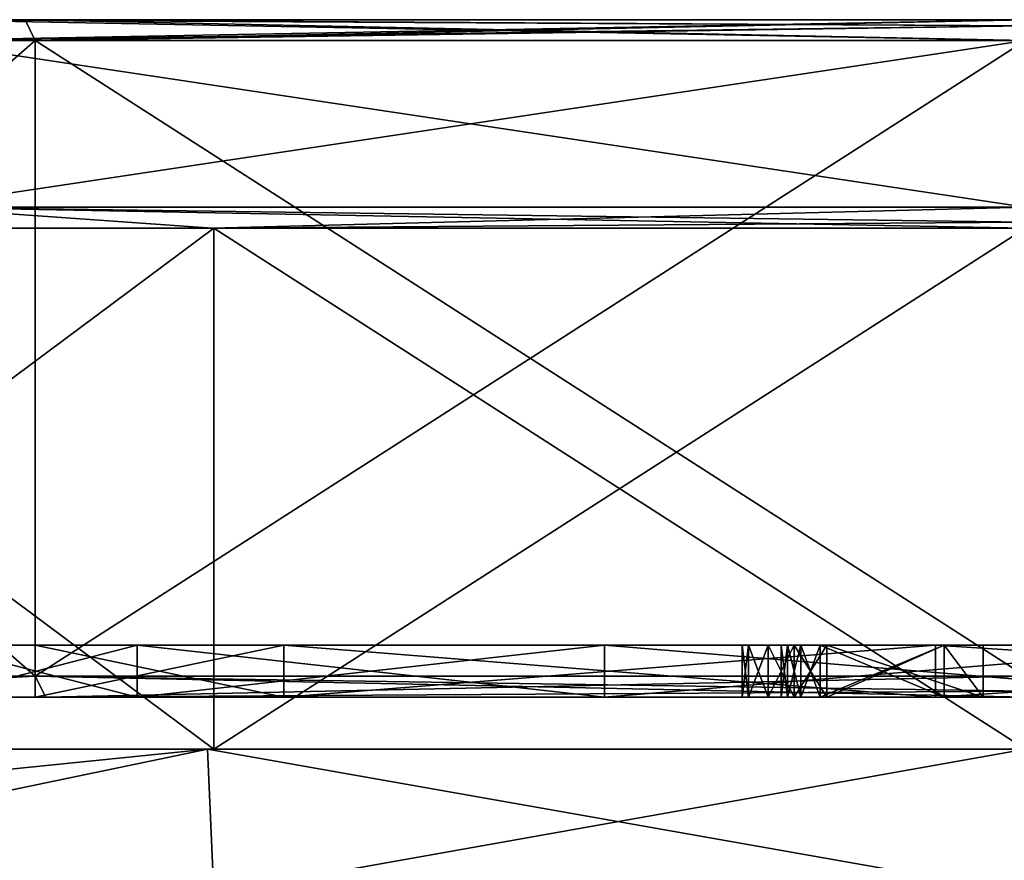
# Model space of a CAD drawing. Header units: millimetres. Extents: x -52 to 107, y -6 to 112.
# Tile 200 of 256: x -13 to -3, y 104 to 112. Entities that reach past the tile are written whole.
import ezdxf

# ---------------------------------------------------------------- set-up
doc = ezdxf.new("R2010")
doc.units = ezdxf.units.MM
doc.header["$LTSCALE"] = 65.185185
for name, color, linetype in [('1110', 7, 'CONTINUOUS'), ('1111', 7, 'CONTINUOUS'), ('2327', 7, 'CONTINUOUS'), ('2328', 7, 'CONTINUOUS'), ('2329', 7, 'CONTINUOUS'), ('2331', 7, 'CONTINUOUS'), ('2338', 7, 'CONTINUOUS'), ('2340', 7, 'CONTINUOUS'), ('2355', 7, 'CONTINUOUS'), ('2361', 7, 'CONTINUOUS'), ('2363', 7, 'CONTINUOUS'), ('2369', 7, 'CONTINUOUS'), ('2371', 7, 'CONTINUOUS'), ('2377', 7, 'CONTINUOUS'), ('2379', 7, 'CONTINUOUS'), ('2385', 7, 'CONTINUOUS'), ('2459', 7, 'CONTINUOUS'), ('2464', 7, 'CONTINUOUS'), ('2466', 7, 'CONTINUOUS'), ('2467', 7, 'CONTINUOUS'), ('2704', 7, 'CONTINUOUS'), ('2705', 7, 'CONTINUOUS'), ('2706', 7, 'CONTINUOUS'), ('2707', 7, 'CONTINUOUS'), ('2708', 7, 'CONTINUOUS'), ('2709', 7, 'CONTINUOUS'), ('2710', 7, 'CONTINUOUS'), ('2711', 7, 'CONTINUOUS'), ('2712', 7, 'CONTINUOUS'), ('2713', 7, 'CONTINUOUS'), ('2714', 7, 'CONTINUOUS'), ('2715', 7, 'CONTINUOUS'), ('2716', 7, 'CONTINUOUS'), ('2717', 7, 'CONTINUOUS'), ('2718', 7, 'CONTINUOUS'), ('2719', 7, 'CONTINUOUS'), ('2720', 7, 'CONTINUOUS'), ('2721', 7, 'CONTINUOUS'), ('2722', 7, 'CONTINUOUS'), ('2723', 7, 'CONTINUOUS'), ('2724', 7, 'CONTINUOUS'), ('2725', 7, 'CONTINUOUS'), ('2726', 7, 'CONTINUOUS'), ('2727', 7, 'CONTINUOUS'), ('2992', 7, 'CONTINUOUS'), ('2993', 7, 'CONTINUOUS'), ('3015', 7, 'CONTINUOUS'), ('3090', 7, 'CONTINUOUS'), ('3240', 7, 'CONTINUOUS'), ('3241', 7, 'CONTINUOUS'), ('3466', 7, 'CONTINUOUS'), ('3467', 7, 'CONTINUOUS'), ('3468', 7, 'CONTINUOUS'), ('3497', 7, 'CONTINUOUS'), ('3516', 7, 'CONTINUOUS')]:
    doc.layers.add(name, color=color, linetype=linetype)

msp = doc.modelspace()

# ---------------------------------------------------------------- linework, layer by layer
at = {"layer": '1110', "color": 7, "linetype": 'CONTINUOUS', "true_color": 0xe0f2ff}
for points in [[(-10.7871, 103.3654, -43.8254), (-17.4959, 103.3654, -39.6064), (-10.8453, 104.7511, -42.9393), (-10.7871, 103.3654, -43.8254)], [(-10.8453, 104.7511, -42.9393), (-17.4959, 103.3654, -39.6064), (-17.4959, 104.0768, -39.041), (-10.8453, 104.7511, -42.9393)], [(-17.4959, 104.7511, -38.4955), (-10.8453, 104.7511, -42.9393), (-17.4959, 104.0768, -39.041), (-17.4959, 104.7511, -38.4955)], [(-3.0002, 104.7511, -44.4998), (-10.7871, 103.3654, -43.8254), (-10.8453, 104.7511, -42.9393), (-3.0002, 104.7511, -44.4998)], [(-3.0002, 103.3655, -45.2998), (-10.7871, 103.3654, -43.8254), (-3.0002, 104.7511, -44.4998), (-3.0002, 103.3655, -45.2998)]]:
    msp.add_3dface(points, dxfattribs=at)
at = {"layer": '1111', "color": 7, "linetype": 'CONTINUOUS', "true_color": 0xe0f2ff}
for points in [[(-10.8453, 104.7511, -42.9393), (-17.4959, 104.7511, -38.4955), (-10.7871, 104.7511, -43.8254), (-10.8453, 104.7511, -42.9393)], [(-10.7871, 104.7511, -43.8254), (-17.4959, 104.7511, -38.4955), (-17.4959, 104.7511, -39.6064), (-10.7871, 104.7511, -43.8254)], [(-3.0002, 104.7511, -44.4998), (-10.8453, 104.7511, -42.9393), (-3.0002, 104.7511, -45.2998), (-3.0002, 104.7511, -44.4998)], [(-3.0002, 104.7511, -45.2998), (-10.8453, 104.7511, -42.9393), (-10.7871, 104.7511, -43.8254), (-3.0002, 104.7511, -45.2998)]]:
    msp.add_3dface(points, dxfattribs=at)
at = {"layer": '2327', "color": 7, "linetype": 'CONTINUOUS', "true_color": 0xa80407}
for points in [[(-12.5958, 111.7511, -40.63), (-13.5456, 111.7511, -42.2756), (-16.5767, 111.7511, -37.5762), (-12.5958, 111.7511, -40.63)], [(-16.5767, 111.7509, 37.5766), (-13.5456, 111.7509, 42.276), (-12.5958, 111.7509, 40.6304), (-16.5767, 111.7509, 37.5766)], [(-3.0003, 111.7511, -45.0998), (-13.5456, 111.7511, -42.2756), (-3.0003, 111.7511, -43.1998), (-3.0003, 111.7511, -45.0998)], [(-3.0003, 111.7511, -43.1998), (-13.5456, 111.7511, -42.2756), (-12.5958, 111.7511, -40.63), (-3.0003, 111.7511, -43.1998)], [(-13.5456, 111.7509, 42.276), (-3.0003, 111.7509, 45.1002), (-12.5958, 111.7509, 40.6304), (-13.5456, 111.7509, 42.276)], [(-12.5958, 111.7509, 40.6304), (-3.0003, 111.7509, 45.1002), (-3.0003, 111.7509, 43.2002), (-12.5958, 111.7509, 40.6304)]]:
    msp.add_3dface(points, dxfattribs=at)
at = {"layer": '2328', "color": 7, "linetype": 'CONTINUOUS', "true_color": 0xa80407}
for points in [[(-11.5213, 105.251, 7.0369), (-13.4632, 105.251, 1.0002), (-21.8002, 105.2509, 24.0002), (-11.5213, 105.251, 7.0369)], [(-7.037, 105.251, 11.5212), (-11.5213, 105.251, 7.0369), (-21.8002, 105.2509, 24.0002), (-7.037, 105.251, 11.5212)], [(-1.0002, 105.251, 13.4631), (-7.037, 105.251, 11.5212), (-21.8002, 105.2509, 24.0002), (-1.0002, 105.251, 13.4631)], [(-19.284, 105.2509, 33.3958), (-1.0002, 105.251, 13.4631), (-21.8002, 105.2509, 24.0002), (-19.284, 105.2509, 33.3958)], [(-16.2938, 105.2509, 37.2938), (-1.0002, 105.251, 13.4631), (-19.284, 105.2509, 33.3958), (-16.2938, 105.2509, 37.2938)], [(-12.3959, 105.2509, 40.284), (-1.0002, 105.251, 13.4631), (-16.2938, 105.2509, 37.2938), (-12.3959, 105.2509, 40.284)], [(-3.0002, 105.2509, 42.8002), (-1.0002, 105.251, 13.4631), (-12.3959, 105.2509, 40.284), (-3.0002, 105.2509, 42.8002)]]:
    msp.add_3dface(points, dxfattribs=at)
at = {"layer": '2329', "color": 7, "linetype": 'CONTINUOUS', "true_color": 0xa80407}
for points in [[(-12.5003, 111.5511, -40.4543), (-19.4547, 111.551, -33.4998), (-12.5002, 105.4511, -40.4543), (-12.5003, 111.5511, -40.4543)], [(-12.5002, 105.4511, -40.4543), (-19.4547, 111.551, -33.4998), (-19.4547, 105.451, -33.4998), (-12.5002, 105.4511, -40.4543)], [(-3.0003, 111.5511, -42.9998), (-12.5003, 111.5511, -40.4543), (-3.0002, 105.4511, -42.9998), (-3.0003, 111.5511, -42.9998)], [(-3.0002, 105.4511, -42.9998), (-12.5003, 111.5511, -40.4543), (-12.5002, 105.4511, -40.4543), (-3.0002, 105.4511, -42.9998)]]:
    msp.add_3dface(points, dxfattribs=at)
at = {"layer": '2331', "color": 7, "linetype": 'CONTINUOUS', "true_color": 0xa80407}
for points in [[(-19.4547, 111.5509, 33.5002), (-12.5003, 111.5509, 40.4547), (-19.4547, 105.4509, 33.5002), (-19.4547, 111.5509, 33.5002)], [(-19.4547, 105.4509, 33.5002), (-12.5003, 111.5509, 40.4547), (-12.5002, 105.4509, 40.4547), (-19.4547, 105.4509, 33.5002)], [(-12.5003, 111.5509, 40.4547), (-3.0003, 111.5509, 43.0002), (-12.5002, 105.4509, 40.4547), (-12.5003, 111.5509, 40.4547)], [(-12.5002, 105.4509, 40.4547), (-3.0003, 111.5509, 43.0002), (-3.0002, 105.4509, 43.0002), (-12.5002, 105.4509, 40.4547)]]:
    msp.add_3dface(points, dxfattribs=at)
at = {"layer": '2338', "color": 7, "linetype": 'CONTINUOUS', "true_color": 0xa80407}
for points in [[(-13.6503, 111.5511, -42.4461), (-3.0003, 111.5511, -45.2998), (-13.6503, 109.9511, -42.4461), (-13.6503, 111.5511, -42.4461)], [(-13.6503, 109.9511, -42.4461), (-3.0003, 111.5511, -45.2998), (-3.0003, 109.9511, -45.2998), (-13.6503, 109.9511, -42.4461)]]:
    msp.add_3dface(points, dxfattribs=at)
at = {"layer": '2340', "color": 7, "linetype": 'CONTINUOUS', "true_color": 0xa80407}
for points in [[(-3.0003, 111.5509, 45.3002), (-13.6503, 111.5509, 42.4465), (-3.0003, 109.9509, 45.3002), (-3.0003, 111.5509, 45.3002)], [(-3.0003, 109.9509, 45.3002), (-13.6503, 111.5509, 42.4465), (-13.6503, 109.9509, 42.4465), (-3.0003, 109.9509, 45.3002)]]:
    msp.add_3dface(points, dxfattribs=at)
at = {"layer": '2355', "color": 7, "linetype": 'CONTINUOUS', "true_color": 0xa80407}
for points in [[(-16.2938, 105.2509, 37.2938), (-19.4547, 105.4509, 33.5002), (-12.5002, 105.4509, 40.4547), (-16.2938, 105.2509, 37.2938)], [(-12.3959, 105.2509, 40.284), (-16.2938, 105.2509, 37.2938), (-12.5002, 105.4509, 40.4547), (-12.3959, 105.2509, 40.284)], [(-12.3959, 105.2509, 40.284), (-12.5002, 105.4509, 40.4547), (-3.0002, 105.4509, 43.0002), (-12.3959, 105.2509, 40.284)], [(-12.3959, 105.2509, 40.284), (-3.0002, 105.4509, 43.0002), (-3.0002, 105.3095, 42.9416), (-12.3959, 105.2509, 40.284)], [(-3.0002, 105.2509, 42.8002), (-12.3959, 105.2509, 40.284), (-3.0002, 105.3095, 42.9416), (-3.0002, 105.2509, 42.8002)]]:
    msp.add_3dface(points, dxfattribs=at)
at = {"layer": '2361', "color": 7, "linetype": 'CONTINUOUS', "true_color": 0xa80407}
for points in [[(-12.5002, 105.4511, -40.4543), (-19.4547, 105.451, -33.4998), (-16.2938, 105.2511, -37.2934), (-12.5002, 105.4511, -40.4543)], [(-12.3959, 105.2511, -40.2836), (-12.5002, 105.4511, -40.4543), (-16.2938, 105.2511, -37.2934), (-12.3959, 105.2511, -40.2836)], [(-3.0002, 105.4511, -42.9998), (-12.5002, 105.4511, -40.4543), (-3.0002, 105.3097, -42.9412), (-3.0002, 105.4511, -42.9998)], [(-12.5002, 105.4511, -40.4543), (-3.0002, 105.2511, -42.7998), (-3.0002, 105.3097, -42.9412), (-12.5002, 105.4511, -40.4543)], [(-3.0002, 105.2511, -42.7998), (-12.5002, 105.4511, -40.4543), (-12.3959, 105.2511, -40.2836), (-3.0002, 105.2511, -42.7998)]]:
    msp.add_3dface(points, dxfattribs=at)
at = {"layer": '2363', "color": 7, "linetype": 'CONTINUOUS', "true_color": 0xa80407}
for points in [[(-16.5767, 111.7509, 37.5766), (-12.5003, 111.5509, 40.4547), (-19.4547, 111.5509, 33.5002), (-16.5767, 111.7509, 37.5766)], [(-16.5767, 111.7509, 37.5766), (-12.5958, 111.7509, 40.6304), (-12.5003, 111.5509, 40.4547), (-16.5767, 111.7509, 37.5766)], [(-12.5958, 111.7509, 40.6304), (-3.0003, 111.7509, 43.2002), (-12.5003, 111.5509, 40.4547), (-12.5958, 111.7509, 40.6304)], [(-12.5003, 111.5509, 40.4547), (-3.0003, 111.7509, 43.2002), (-3.0003, 111.6923, 43.0588), (-12.5003, 111.5509, 40.4547)], [(-3.0003, 111.5509, 43.0002), (-12.5003, 111.5509, 40.4547), (-3.0003, 111.6923, 43.0588), (-3.0003, 111.5509, 43.0002)]]:
    msp.add_3dface(points, dxfattribs=at)
at = {"layer": '2369', "color": 7, "linetype": 'CONTINUOUS', "true_color": 0xa80407}
for points in [[(-16.5767, 111.7511, -37.5762), (-19.4547, 111.551, -33.4998), (-12.5003, 111.5511, -40.4543), (-16.5767, 111.7511, -37.5762)], [(-12.5958, 111.7511, -40.63), (-16.5767, 111.7511, -37.5762), (-12.5003, 111.5511, -40.4543), (-12.5958, 111.7511, -40.63)], [(-3.0003, 111.7511, -43.1998), (-12.5958, 111.7511, -40.63), (-3.0003, 111.6925, -43.0584), (-3.0003, 111.7511, -43.1998)], [(-12.5958, 111.7511, -40.63), (-12.5003, 111.5511, -40.4543), (-3.0003, 111.5511, -42.9998), (-12.5958, 111.7511, -40.63)], [(-12.5958, 111.7511, -40.63), (-3.0003, 111.5511, -42.9998), (-3.0003, 111.6925, -43.0584), (-12.5958, 111.7511, -40.63)]]:
    msp.add_3dface(points, dxfattribs=at)
at = {"layer": '2371', "color": 7, "linetype": 'CONTINUOUS', "true_color": 0xa80407}
for points in [[(-13.5456, 111.7511, -42.2756), (-3.0003, 111.7511, -45.0998), (-13.6503, 111.5511, -42.4461), (-13.5456, 111.7511, -42.2756)], [(-13.6503, 111.5511, -42.4461), (-3.0003, 111.7511, -45.0998), (-3.0003, 111.6925, -45.2412), (-13.6503, 111.5511, -42.4461)], [(-3.0003, 111.5511, -45.2998), (-13.6503, 111.5511, -42.4461), (-3.0003, 111.6925, -45.2412), (-3.0003, 111.5511, -45.2998)]]:
    msp.add_3dface(points, dxfattribs=at)
at = {"layer": '2377', "color": 7, "linetype": 'CONTINUOUS', "true_color": 0xa80407}
for points in [[(-13.5456, 111.7509, 42.276), (-13.6503, 111.5509, 42.4465), (-3.0003, 111.5509, 45.3002), (-13.5456, 111.7509, 42.276)], [(-3.0003, 111.7509, 45.1002), (-13.5456, 111.7509, 42.276), (-3.0003, 111.6923, 45.2416), (-3.0003, 111.7509, 45.1002)], [(-13.5456, 111.7509, 42.276), (-3.0003, 111.5509, 45.3002), (-3.0003, 111.6923, 45.2416), (-13.5456, 111.7509, 42.276)]]:
    msp.add_3dface(points, dxfattribs=at)
at = {"layer": '2379', "color": 7, "linetype": 'CONTINUOUS', "true_color": 0xa80407}
for points in [[(-13.6503, 109.9509, 42.4465), (-17.4959, 109.7509, 39.3327), (-10.8008, 109.7509, 43.6053), (-13.6503, 109.9509, 42.4465)], [(-3.0003, 109.9509, 45.3002), (-13.6503, 109.9509, 42.4465), (-3.0003, 109.8095, 45.2416), (-3.0003, 109.9509, 45.3002)], [(-3.0003, 109.8095, 45.2416), (-13.6503, 109.9509, 42.4465), (-3.0003, 109.7509, 45.1002), (-3.0003, 109.8095, 45.2416)], [(-3.0003, 109.7509, 45.1002), (-13.6503, 109.9509, 42.4465), (-10.8008, 109.7509, 43.6053), (-3.0003, 109.7509, 45.1002)]]:
    msp.add_3dface(points, dxfattribs=at)
at = {"layer": '2385', "color": 7, "linetype": 'CONTINUOUS', "true_color": 0xa80407}
for points in [[(-17.4959, 109.7511, -39.3323), (-13.6503, 109.9511, -42.4461), (-10.8008, 109.7511, -43.6049), (-17.4959, 109.7511, -39.3323)], [(-13.6503, 109.9511, -42.4461), (-3.0003, 109.9511, -45.2998), (-10.8008, 109.7511, -43.6049), (-13.6503, 109.9511, -42.4461)], [(-3.0003, 109.9511, -45.2998), (-3.0003, 109.8097, -45.2412), (-10.8008, 109.7511, -43.6049), (-3.0003, 109.9511, -45.2998)], [(-3.0003, 109.8097, -45.2412), (-3.0003, 109.7511, -45.0998), (-10.8008, 109.7511, -43.6049), (-3.0003, 109.8097, -45.2412)]]:
    msp.add_3dface(points, dxfattribs=at)
at = {"layer": '2459', "color": 7, "linetype": 'CONTINUOUS', "true_color": 0x141a1c}
for points in [[(-13.4632, 105.751, 1.0002), (-11.5213, 105.751, 7.0369), (-13.4632, 105.751, -0.9998), (-13.4632, 105.751, 1.0002)], [(-13.4632, 105.751, -0.9998), (-11.5213, 105.751, 7.0369), (-12.5002, 105.751, 0.0002), (-13.4632, 105.751, -0.9998)], [(-11.5213, 105.751, -7.0365), (-13.4632, 105.751, -0.9998), (-12.5002, 105.751, 0.0002), (-11.5213, 105.751, -7.0365)], [(-12.5002, 105.751, 0.0002), (-11.5213, 105.751, 7.0369), (-10.113, 105.751, 7.3474), (-12.5002, 105.751, 0.0002)], [(-11.5213, 105.751, -7.0365), (-12.5002, 105.751, 0.0002), (-10.113, 105.751, -7.347), (-11.5213, 105.751, -7.0365)], [(-11.5213, 105.751, 7.0369), (-7.037, 105.751, 11.5212), (-10.113, 105.751, 7.3474), (-11.5213, 105.751, 7.0369)], [(-7.037, 105.751, -11.5208), (-11.5213, 105.751, -7.0365), (-10.113, 105.751, -7.347), (-7.037, 105.751, -11.5208)], [(-10.113, 105.751, 7.3474), (-7.037, 105.751, 11.5212), (-3.8629, 105.751, 11.8884), (-10.113, 105.751, 7.3474)], [(-3.8629, 105.751, -11.888), (-7.037, 105.751, -11.5208), (-10.113, 105.751, -7.347), (-3.8629, 105.751, -11.888)], [(-1.0002, 105.7511, -13.4627), (-7.037, 105.751, -11.5208), (-3.8629, 105.751, -11.888), (-1.0002, 105.7511, -13.4627)], [(-7.037, 105.751, 11.5212), (-1.0002, 105.751, 13.4631), (-3.8629, 105.751, 11.8884), (-7.037, 105.751, 11.5212)], [(3.8624, 105.7511, -11.888), (-1.0002, 105.7511, -13.4627), (-3.8629, 105.751, -11.888), (3.8624, 105.7511, -11.888)], [(-1.0002, 105.751, 13.4631), (0.9998, 105.751, 13.4631), (-3.8629, 105.751, 11.8884), (-1.0002, 105.751, 13.4631)], [(-3.8629, 105.751, 11.8884), (0.9998, 105.751, 13.4631), (3.8624, 105.751, 11.8884), (-3.8629, 105.751, 11.8884)]]:
    msp.add_3dface(points, dxfattribs=at)
at = {"layer": '2464', "color": 7, "linetype": 'CONTINUOUS', "true_color": 0x141a1c}
for points in [[(-13.4632, 105.251, 1.0002), (-11.5213, 105.251, 7.0369), (-13.4632, 105.751, 1.0002), (-13.4632, 105.251, 1.0002)], [(-11.5213, 105.251, 7.0369), (-11.5213, 105.751, 7.0369), (-13.4632, 105.751, 1.0002), (-11.5213, 105.251, 7.0369)], [(-11.5213, 105.251, 7.0369), (-7.037, 105.251, 11.5212), (-11.5213, 105.751, 7.0369), (-11.5213, 105.251, 7.0369)], [(-7.037, 105.251, 11.5212), (-7.037, 105.751, 11.5212), (-11.5213, 105.751, 7.0369), (-7.037, 105.251, 11.5212)], [(-7.037, 105.251, 11.5212), (-1.0002, 105.251, 13.4631), (-7.037, 105.751, 11.5212), (-7.037, 105.251, 11.5212)], [(-1.0002, 105.251, 13.4631), (-1.0002, 105.751, 13.4631), (-7.037, 105.751, 11.5212), (-1.0002, 105.251, 13.4631)]]:
    msp.add_3dface(points, dxfattribs=at)
at = {"layer": '2466', "color": 7, "linetype": 'CONTINUOUS', "true_color": 0x141a1c}
for points in [[(-10.113, 105.751, -7.347), (-12.5002, 105.751, 0.0002), (-10.1129, 105.251, -7.3473), (-10.113, 105.751, -7.347)], [(-10.1129, 105.251, -7.3473), (-12.5002, 105.751, 0.0002), (-12.5002, 105.251, 0.0002), (-10.1129, 105.251, -7.3473)], [(-3.8629, 105.751, -11.888), (-10.113, 105.751, -7.347), (-3.8629, 105.251, -11.888), (-3.8629, 105.751, -11.888)], [(-3.8629, 105.251, -11.888), (-10.113, 105.751, -7.347), (-10.1129, 105.251, -7.3473), (-3.8629, 105.251, -11.888)], [(3.8624, 105.7511, -11.888), (-3.8629, 105.751, -11.888), (3.8624, 105.2511, -11.888), (3.8624, 105.7511, -11.888)], [(3.8624, 105.2511, -11.888), (-3.8629, 105.751, -11.888), (-3.8629, 105.251, -11.888), (3.8624, 105.2511, -11.888)]]:
    msp.add_3dface(points, dxfattribs=at)
at = {"layer": '2467', "color": 7, "linetype": 'CONTINUOUS', "true_color": 0x141a1c}
for points in [[(-12.5002, 105.751, 0.0002), (-10.113, 105.751, 7.3474), (-12.5002, 105.251, 0.0002), (-12.5002, 105.751, 0.0002)], [(-12.5002, 105.251, 0.0002), (-10.113, 105.751, 7.3474), (-10.1129, 105.251, 7.3476), (-12.5002, 105.251, 0.0002)], [(-10.113, 105.751, 7.3474), (-3.8629, 105.751, 11.8884), (-10.1129, 105.251, 7.3476), (-10.113, 105.751, 7.3474)], [(-10.1129, 105.251, 7.3476), (-3.8629, 105.751, 11.8884), (-3.8629, 105.251, 11.8884), (-10.1129, 105.251, 7.3476)], [(-3.8629, 105.751, 11.8884), (3.8624, 105.751, 11.8884), (-3.8629, 105.251, 11.8884), (-3.8629, 105.751, 11.8884)], [(-3.8629, 105.251, 11.8884), (3.8624, 105.751, 11.8884), (3.8624, 105.251, 11.8884), (-3.8629, 105.251, 11.8884)]]:
    msp.add_3dface(points, dxfattribs=at)
at = {"layer": '2704', "color": 7, "linetype": 'CONTINUOUS', "true_color": 0x141a1c}
for points in [[(-5.719, 105.751, 0.7981), (-5.719, 105.251, 0.7981), (-5.6565, 105.751, 0.9895), (-5.719, 105.751, 0.7981)], [(-5.6565, 105.751, 0.9895), (-5.719, 105.251, 0.7981), (-5.6565, 105.251, 0.9895), (-5.6565, 105.751, 0.9895)]]:
    msp.add_3dface(points, dxfattribs=at)
at = {"layer": '2705', "color": 7, "linetype": 'CONTINUOUS', "true_color": 0x141a1c}
for points in [[(-5.6565, 105.751, 0.9895), (-5.6565, 105.251, 0.9895), (-5.469, 105.751, 1.2449), (-5.6565, 105.751, 0.9895)], [(-5.469, 105.751, 1.2449), (-5.6565, 105.251, 0.9895), (-5.469, 105.251, 1.2449), (-5.469, 105.751, 1.2449)]]:
    msp.add_3dface(points, dxfattribs=at)
at = {"layer": '2706', "color": 7, "linetype": 'CONTINUOUS', "true_color": 0x141a1c}
for points in [[(-5.469, 105.751, 1.2449), (-5.469, 105.251, 1.2449), (-5.219, 105.751, 1.4364), (-5.469, 105.751, 1.2449)], [(-5.219, 105.751, 1.4364), (-5.469, 105.251, 1.2449), (-5.219, 105.251, 1.4364), (-5.219, 105.751, 1.4364)]]:
    msp.add_3dface(points, dxfattribs=at)
at = {"layer": '2707', "color": 7, "linetype": 'CONTINUOUS', "true_color": 0x141a1c}
for points in [[(-5.219, 105.751, 1.4364), (-5.219, 105.251, 1.4364), (-4.9065, 105.751, 1.5002), (-5.219, 105.751, 1.4364)], [(-4.9065, 105.751, 1.5002), (-5.219, 105.251, 1.4364), (-4.9065, 105.251, 1.5002), (-4.9065, 105.751, 1.5002)]]:
    msp.add_3dface(points, dxfattribs=at)
at = {"layer": '2708', "color": 7, "linetype": 'CONTINUOUS', "true_color": 0x141a1c}
for points in [[(-4.9065, 105.751, 1.5002), (-4.9065, 105.251, 1.5002), (-3.4065, 105.251, 1.5002), (-4.9065, 105.751, 1.5002)], [(-3.4065, 105.751, 1.5002), (-4.9065, 105.751, 1.5002), (-3.4065, 105.251, 1.5002), (-3.4065, 105.751, 1.5002)]]:
    msp.add_3dface(points, dxfattribs=at)
at = {"layer": '2709', "color": 7, "linetype": 'CONTINUOUS', "true_color": 0x141a1c}
for points in [[(-3.4065, 105.751, 1.5002), (-3.4065, 105.251, 1.5002), (-3.4065, 105.251, -1.4998), (-3.4065, 105.751, 1.5002)], [(-3.4065, 105.751, -1.4998), (-3.4065, 105.751, 1.5002), (-3.4065, 105.251, -1.4998), (-3.4065, 105.751, -1.4998)]]:
    msp.add_3dface(points, dxfattribs=at)
at = {"layer": '2710', "color": 7, "linetype": 'CONTINUOUS', "true_color": 0x141a1c}
for points in [[(-3.4065, 105.751, -1.4998), (-3.4065, 105.251, -1.4998), (-3.7815, 105.751, -1.4998), (-3.4065, 105.751, -1.4998)], [(-3.7815, 105.751, -1.4998), (-3.4065, 105.251, -1.4998), (-3.7815, 105.251, -1.4998), (-3.7815, 105.751, -1.4998)]]:
    msp.add_3dface(points, dxfattribs=at)
at = {"layer": '2711', "color": 7, "linetype": 'CONTINUOUS', "true_color": 0x141a1c}
for points in [[(-3.7815, 105.751, -1.4998), (-3.7815, 105.251, -1.4998), (-3.7815, 105.251, -0.1594), (-3.7815, 105.751, -1.4998)], [(-3.7815, 105.751, -0.1594), (-3.7815, 105.751, -1.4998), (-3.7815, 105.251, -0.1594), (-3.7815, 105.751, -0.1594)]]:
    msp.add_3dface(points, dxfattribs=at)
at = {"layer": '2712', "color": 7, "linetype": 'CONTINUOUS', "true_color": 0x141a1c}
for points in [[(-3.7815, 105.751, -0.1594), (-3.7815, 105.251, -0.1594), (-4.9065, 105.251, -0.1594), (-3.7815, 105.751, -0.1594)], [(-4.9065, 105.751, -0.1594), (-3.7815, 105.751, -0.1594), (-4.9065, 105.251, -0.1594), (-4.9065, 105.751, -0.1594)]]:
    msp.add_3dface(points, dxfattribs=at)
at = {"layer": '2713', "color": 7, "linetype": 'CONTINUOUS', "true_color": 0x141a1c}
for points in [[(-4.9065, 105.751, -0.1594), (-4.9065, 105.251, -0.1594), (-5.219, 105.751, -0.0956), (-4.9065, 105.751, -0.1594)], [(-5.219, 105.751, -0.0956), (-4.9065, 105.251, -0.1594), (-5.219, 105.251, -0.0956), (-5.219, 105.751, -0.0956)]]:
    msp.add_3dface(points, dxfattribs=at)
at = {"layer": '2714', "color": 7, "linetype": 'CONTINUOUS', "true_color": 0x141a1c}
for points in [[(-5.219, 105.751, -0.0956), (-5.219, 105.251, -0.0956), (-5.469, 105.751, 0.0959), (-5.219, 105.751, -0.0956)], [(-5.469, 105.751, 0.0959), (-5.219, 105.251, -0.0956), (-5.469, 105.251, 0.0959), (-5.469, 105.751, 0.0959)]]:
    msp.add_3dface(points, dxfattribs=at)
at = {"layer": '2715', "color": 7, "linetype": 'CONTINUOUS', "true_color": 0x141a1c}
for points in [[(-5.469, 105.751, 0.0959), (-5.469, 105.251, 0.0959), (-5.6565, 105.751, 0.3512), (-5.469, 105.751, 0.0959)], [(-5.6565, 105.751, 0.3512), (-5.469, 105.251, 0.0959), (-5.6565, 105.251, 0.3512), (-5.6565, 105.751, 0.3512)]]:
    msp.add_3dface(points, dxfattribs=at)
at = {"layer": '2716', "color": 7, "linetype": 'CONTINUOUS', "true_color": 0x141a1c}
for points in [[(-5.6565, 105.751, 0.3512), (-5.6565, 105.251, 0.3512), (-5.719, 105.751, 0.5427), (-5.6565, 105.751, 0.3512)], [(-5.719, 105.751, 0.5427), (-5.6565, 105.251, 0.3512), (-5.719, 105.251, 0.5427), (-5.719, 105.751, 0.5427)]]:
    msp.add_3dface(points, dxfattribs=at)
at = {"layer": '2717', "color": 7, "linetype": 'CONTINUOUS', "true_color": 0x141a1c}
for points in [[(-5.719, 105.251, 0.7981), (-5.719, 105.751, 0.7981), (-5.719, 105.251, 0.5427), (-5.719, 105.251, 0.7981)], [(-5.719, 105.751, 0.7981), (-5.719, 105.751, 0.5427), (-5.719, 105.251, 0.5427), (-5.719, 105.751, 0.7981)]]:
    msp.add_3dface(points, dxfattribs=at)
at = {"layer": '2718', "color": 7, "linetype": 'CONTINUOUS', "true_color": 0x141a1c}
for points in [[(-4.969, 105.751, 0.2236), (-4.969, 105.251, 0.2236), (-3.7815, 105.251, 0.2236), (-4.969, 105.751, 0.2236)], [(-3.7815, 105.751, 0.2236), (-4.969, 105.751, 0.2236), (-3.7815, 105.251, 0.2236), (-3.7815, 105.751, 0.2236)]]:
    msp.add_3dface(points, dxfattribs=at)
at = {"layer": '2719', "color": 7, "linetype": 'CONTINUOUS', "true_color": 0x141a1c}
for points in [[(-3.7815, 105.751, 0.2236), (-3.7815, 105.251, 0.2236), (-3.7815, 105.251, 1.181), (-3.7815, 105.751, 0.2236)], [(-3.7815, 105.751, 1.181), (-3.7815, 105.751, 0.2236), (-3.7815, 105.251, 1.181), (-3.7815, 105.751, 1.181)]]:
    msp.add_3dface(points, dxfattribs=at)
at = {"layer": '2720', "color": 7, "linetype": 'CONTINUOUS', "true_color": 0x141a1c}
for points in [[(-3.7815, 105.751, 1.181), (-3.7815, 105.251, 1.181), (-4.969, 105.251, 1.181), (-3.7815, 105.751, 1.181)], [(-4.969, 105.751, 1.181), (-3.7815, 105.751, 1.181), (-4.969, 105.251, 1.181), (-4.969, 105.751, 1.181)]]:
    msp.add_3dface(points, dxfattribs=at)
at = {"layer": '2721', "color": 7, "linetype": 'CONTINUOUS', "true_color": 0x141a1c}
for points in [[(-4.969, 105.751, 1.181), (-4.969, 105.251, 1.181), (-5.1565, 105.751, 1.1172), (-4.969, 105.751, 1.181)], [(-5.1565, 105.751, 1.1172), (-4.969, 105.251, 1.181), (-5.1565, 105.251, 1.1172), (-5.1565, 105.751, 1.1172)]]:
    msp.add_3dface(points, dxfattribs=at)
at = {"layer": '2722', "color": 7, "linetype": 'CONTINUOUS', "true_color": 0x141a1c}
for points in [[(-5.1565, 105.751, 1.1172), (-5.1565, 105.251, 1.1172), (-5.2815, 105.751, 0.9895), (-5.1565, 105.751, 1.1172)], [(-5.2815, 105.751, 0.9895), (-5.1565, 105.251, 1.1172), (-5.2815, 105.251, 0.9895), (-5.2815, 105.751, 0.9895)]]:
    msp.add_3dface(points, dxfattribs=at)
at = {"layer": '2723', "color": 7, "linetype": 'CONTINUOUS', "true_color": 0x141a1c}
for points in [[(-5.2815, 105.751, 0.9895), (-5.2815, 105.251, 0.9895), (-5.344, 105.751, 0.7981), (-5.2815, 105.751, 0.9895)], [(-5.344, 105.751, 0.7981), (-5.2815, 105.251, 0.9895), (-5.344, 105.251, 0.7981), (-5.344, 105.751, 0.7981)]]:
    msp.add_3dface(points, dxfattribs=at)
at = {"layer": '2724', "color": 7, "linetype": 'CONTINUOUS', "true_color": 0x141a1c}
for points in [[(-5.344, 105.751, 0.7981), (-5.344, 105.251, 0.7981), (-5.344, 105.751, 0.6066), (-5.344, 105.751, 0.7981)], [(-5.344, 105.751, 0.6066), (-5.344, 105.251, 0.7981), (-5.344, 105.251, 0.6066), (-5.344, 105.751, 0.6066)]]:
    msp.add_3dface(points, dxfattribs=at)
at = {"layer": '2725', "color": 7, "linetype": 'CONTINUOUS', "true_color": 0x141a1c}
for points in [[(-5.344, 105.751, 0.6066), (-5.344, 105.251, 0.6066), (-5.2815, 105.751, 0.4151), (-5.344, 105.751, 0.6066)], [(-5.2815, 105.751, 0.4151), (-5.344, 105.251, 0.6066), (-5.2815, 105.251, 0.4151), (-5.2815, 105.751, 0.4151)]]:
    msp.add_3dface(points, dxfattribs=at)
at = {"layer": '2726', "color": 7, "linetype": 'CONTINUOUS', "true_color": 0x141a1c}
for points in [[(-5.2815, 105.751, 0.4151), (-5.2815, 105.251, 0.4151), (-5.1565, 105.751, 0.2874), (-5.2815, 105.751, 0.4151)], [(-5.1565, 105.751, 0.2874), (-5.2815, 105.251, 0.4151), (-5.1565, 105.251, 0.2874), (-5.1565, 105.751, 0.2874)]]:
    msp.add_3dface(points, dxfattribs=at)
at = {"layer": '2727', "color": 7, "linetype": 'CONTINUOUS', "true_color": 0x141a1c}
for points in [[(-4.969, 105.251, 0.2236), (-4.969, 105.751, 0.2236), (-5.1565, 105.251, 0.2874), (-4.969, 105.251, 0.2236)], [(-4.969, 105.751, 0.2236), (-5.1565, 105.751, 0.2874), (-5.1565, 105.251, 0.2874), (-4.969, 105.751, 0.2236)]]:
    msp.add_3dface(points, dxfattribs=at)
at = {"layer": '2992', "color": 7, "linetype": 'CONTINUOUS', "true_color": 0xe0f2ff}
for points in [[(-10.8008, 109.7509, 43.6053), (-17.4959, 109.7509, 39.3327), (-10.7871, 109.7509, 43.8258), (-10.8008, 109.7509, 43.6053)], [(-10.7871, 109.7509, 43.8258), (-17.4959, 109.7509, 39.3327), (-17.4959, 109.7509, 39.6068), (-10.7871, 109.7509, 43.8258)], [(-3.0003, 109.7509, 45.1002), (-10.8008, 109.7509, 43.6053), (-3.0003, 109.7509, 45.3002), (-3.0003, 109.7509, 45.1002)], [(-3.0003, 109.7509, 45.3002), (-10.8008, 109.7509, 43.6053), (-10.7871, 109.7509, 43.8258), (-3.0003, 109.7509, 45.3002)]]:
    msp.add_3dface(points, dxfattribs=at)
at = {"layer": '2993', "color": 7, "linetype": 'CONTINUOUS', "true_color": 0xe0f2ff}
for points in [[(-17.4959, 109.7511, -39.3323), (-10.8008, 109.7511, -43.6049), (-17.4959, 109.7511, -39.6064), (-17.4959, 109.7511, -39.3323)], [(-17.4959, 109.7511, -39.6064), (-10.8008, 109.7511, -43.6049), (-10.7871, 109.7511, -43.8254), (-17.4959, 109.7511, -39.6064)], [(-10.8008, 109.7511, -43.6049), (-3.0003, 109.7511, -45.0998), (-10.7871, 109.7511, -43.8254), (-10.8008, 109.7511, -43.6049)], [(-10.7871, 109.7511, -43.8254), (-3.0003, 109.7511, -45.0998), (-3.0003, 109.7511, -45.2998), (-10.7871, 109.7511, -43.8254)]]:
    msp.add_3dface(points, dxfattribs=at)
at = {"layer": '3015', "color": 7, "linetype": 'CONTINUOUS', "true_color": 0xe0f2ff}
for points in [[(-10.7871, 109.7509, 43.8258), (-17.4959, 109.7509, 39.6068), (-10.7871, 104.7509, 43.8258), (-10.7871, 109.7509, 43.8258)], [(-10.7871, 104.7509, 43.8258), (-17.4959, 109.7509, 39.6068), (-17.4959, 104.7509, 39.6068), (-10.7871, 104.7509, 43.8258)], [(-3.0003, 109.7509, 45.3002), (-10.7871, 109.7509, 43.8258), (-3.0002, 104.7509, 45.3002), (-3.0003, 109.7509, 45.3002)], [(-3.0002, 104.7509, 45.3002), (-10.7871, 109.7509, 43.8258), (-10.7871, 104.7509, 43.8258), (-3.0002, 104.7509, 45.3002)]]:
    msp.add_3dface(points, dxfattribs=at)
at = {"layer": '3090', "color": 7, "linetype": 'CONTINUOUS', "true_color": 0xe0f2ff}
for points in [[(-10.7871, 104.7511, -43.8254), (-17.4959, 104.7511, -39.6064), (-10.7871, 109.7511, -43.8254), (-10.7871, 104.7511, -43.8254)], [(-17.4959, 104.7511, -39.6064), (-17.4959, 109.7511, -39.6064), (-10.7871, 109.7511, -43.8254), (-17.4959, 104.7511, -39.6064)], [(-3.0002, 104.7511, -45.2998), (-10.7871, 104.7511, -43.8254), (-3.0003, 109.7511, -45.2998), (-3.0002, 104.7511, -45.2998)], [(-10.7871, 104.7511, -43.8254), (-10.7871, 109.7511, -43.8254), (-3.0003, 109.7511, -45.2998), (-10.7871, 104.7511, -43.8254)]]:
    msp.add_3dface(points, dxfattribs=at)
at = {"layer": '3240', "color": 7, "linetype": 'CONTINUOUS', "true_color": 0xe0f2ff}
for points in [[(-17.4959, 104.7509, 39.6068), (-17.4959, 104.7509, 38.4959), (-10.8453, 104.7509, 42.9397), (-17.4959, 104.7509, 39.6068)], [(-10.7871, 104.7509, 43.8258), (-17.4959, 104.7509, 39.6068), (-10.8453, 104.7509, 42.9397), (-10.7871, 104.7509, 43.8258)], [(-3.0002, 104.7509, 44.5002), (-10.7871, 104.7509, 43.8258), (-10.8453, 104.7509, 42.9397), (-3.0002, 104.7509, 44.5002)], [(-3.0002, 104.7509, 44.5002), (-3.0002, 104.7509, 45.3002), (-10.7871, 104.7509, 43.8258), (-3.0002, 104.7509, 44.5002)]]:
    msp.add_3dface(points, dxfattribs=at)
at = {"layer": '3241', "color": 7, "linetype": 'CONTINUOUS', "true_color": 0xe0f2ff}
for points in [[(-17.4959, 104.7509, 38.4959), (-17.4959, 104.0767, 39.0413), (-10.8453, 104.7509, 42.9397), (-17.4959, 104.7509, 38.4959)], [(-17.4959, 103.3653, 39.6067), (-10.7871, 103.3653, 43.8258), (-10.8453, 104.7509, 42.9397), (-17.4959, 103.3653, 39.6067)], [(-17.4959, 104.0767, 39.0413), (-17.4959, 103.3653, 39.6067), (-10.8453, 104.7509, 42.9397), (-17.4959, 104.0767, 39.0413)], [(-3.0002, 103.3653, 45.3002), (-3.0002, 104.7509, 44.5002), (-10.8453, 104.7509, 42.9397), (-3.0002, 103.3653, 45.3002)], [(-10.7871, 103.3653, 43.8258), (-3.0002, 103.3653, 45.3002), (-10.8453, 104.7509, 42.9397), (-10.7871, 103.3653, 43.8258)]]:
    msp.add_3dface(points, dxfattribs=at)
at = {"layer": '3466', "color": 7, "linetype": 'CONTINUOUS', "true_color": 0xa80407}
for points in [[(-21.8002, 105.251, -23.9998), (-1.0002, 105.2511, -42.7998), (-19.284, 105.251, -33.3954), (-21.8002, 105.251, -23.9998)], [(-1.0002, 105.2511, -42.7998), (-21.8002, 105.251, -23.9998), (-1.0002, 105.2511, -13.4627), (-1.0002, 105.2511, -42.7998)], [(-1.0002, 105.2511, -13.4627), (-21.8002, 105.251, -23.9998), (-7.037, 105.251, -11.5208), (-1.0002, 105.2511, -13.4627)], [(-21.8002, 105.251, -23.9998), (-21.8002, 105.251, -0.9998), (-7.037, 105.251, -11.5208), (-21.8002, 105.251, -23.9998)], [(-21.8002, 105.251, -0.9998), (-13.4632, 105.251, -0.9998), (-11.5213, 105.251, -7.0365), (-21.8002, 105.251, -0.9998)], [(-7.037, 105.251, -11.5208), (-21.8002, 105.251, -0.9998), (-11.5213, 105.251, -7.0365), (-7.037, 105.251, -11.5208)], [(-1.0002, 105.2511, -42.7998), (-16.2938, 105.2511, -37.2934), (-19.284, 105.251, -33.3954), (-1.0002, 105.2511, -42.7998)], [(-1.0002, 105.2511, -42.7998), (-12.3959, 105.2511, -40.2836), (-16.2938, 105.2511, -37.2934), (-1.0002, 105.2511, -42.7998)], [(-1.0002, 105.2511, -42.7998), (-3.0002, 105.2511, -42.7998), (-12.3959, 105.2511, -40.2836), (-1.0002, 105.2511, -42.7998)]]:
    msp.add_3dface(points, dxfattribs=at)
at = {"layer": '3467', "color": 7, "linetype": 'CONTINUOUS', "true_color": 0xa80407}
for points in [[(10.1124, 105.2511, -7.3473), (-10.1129, 105.251, -7.3473), (-12.5002, 105.251, 0.0002), (10.1124, 105.2511, -7.3473)], [(10.1124, 105.2511, -7.3473), (-12.5002, 105.251, 0.0002), (-3.7815, 105.251, -1.4998), (10.1124, 105.2511, -7.3473)], [(-12.5002, 105.251, 0.0002), (-10.1129, 105.251, 7.3476), (-5.6565, 105.251, 0.3512), (-12.5002, 105.251, 0.0002)], [(-3.7815, 105.251, -1.4998), (-12.5002, 105.251, 0.0002), (-4.9065, 105.251, -0.1594), (-3.7815, 105.251, -1.4998)], [(-4.9065, 105.251, -0.1594), (-12.5002, 105.251, 0.0002), (-5.219, 105.251, -0.0956), (-4.9065, 105.251, -0.1594)], [(-5.219, 105.251, -0.0956), (-12.5002, 105.251, 0.0002), (-5.469, 105.251, 0.0959), (-5.219, 105.251, -0.0956)], [(-5.469, 105.251, 0.0959), (-12.5002, 105.251, 0.0002), (-5.6565, 105.251, 0.3512), (-5.469, 105.251, 0.0959)], [(12.4998, 105.2511, 0.0002), (-10.1129, 105.251, 7.3476), (10.1124, 105.251, 7.3476), (12.4998, 105.2511, 0.0002)], [(-10.1129, 105.251, 7.3476), (12.4998, 105.2511, 0.0002), (5.7185, 105.251, 1.5002), (-10.1129, 105.251, 7.3476)], [(10.1124, 105.2511, -7.3473), (3.8624, 105.2511, -11.888), (-10.1129, 105.251, -7.3473), (10.1124, 105.2511, -7.3473)], [(3.8624, 105.2511, -11.888), (-3.8629, 105.251, -11.888), (-10.1129, 105.251, -7.3473), (3.8624, 105.2511, -11.888)], [(-10.1129, 105.251, 7.3476), (-3.8629, 105.251, 11.8884), (10.1124, 105.251, 7.3476), (-10.1129, 105.251, 7.3476)], [(3.3435, 105.251, 1.5002), (-10.1129, 105.251, 7.3476), (5.7185, 105.251, 1.5002), (3.3435, 105.251, 1.5002)], [(-10.1129, 105.251, 7.3476), (3.3435, 105.251, 1.5002), (2.8435, 105.251, 1.5002), (-10.1129, 105.251, 7.3476)], [(0.5935, 105.251, 1.5002), (-10.1129, 105.251, 7.3476), (2.8435, 105.251, 1.5002), (0.5935, 105.251, 1.5002)], [(-10.1129, 105.251, 7.3476), (0.5935, 105.251, 1.5002), (0.0935, 105.251, 1.5002), (-10.1129, 105.251, 7.3476)], [(-2.9065, 105.251, 1.5002), (-10.1129, 105.251, 7.3476), (-2.344, 105.251, 1.5002), (-2.9065, 105.251, 1.5002)], [(-10.1129, 105.251, 7.3476), (-2.9065, 105.251, 1.5002), (-3.4065, 105.251, 1.5002), (-10.1129, 105.251, 7.3476)], [(-2.344, 105.251, 1.5002), (-10.1129, 105.251, 7.3476), (-0.469, 105.251, 1.5002), (-2.344, 105.251, 1.5002)], [(-0.469, 105.251, 1.5002), (-10.1129, 105.251, 7.3476), (0.0935, 105.251, 1.5002), (-0.469, 105.251, 1.5002)], [(-5.719, 105.251, 0.7981), (-10.1129, 105.251, 7.3476), (-5.6565, 105.251, 0.9895), (-5.719, 105.251, 0.7981)], [(-10.1129, 105.251, 7.3476), (-5.719, 105.251, 0.7981), (-5.719, 105.251, 0.5427), (-10.1129, 105.251, 7.3476)], [(-5.6565, 105.251, 0.9895), (-10.1129, 105.251, 7.3476), (-5.469, 105.251, 1.2449), (-5.6565, 105.251, 0.9895)], [(-5.469, 105.251, 1.2449), (-10.1129, 105.251, 7.3476), (-5.219, 105.251, 1.4364), (-5.469, 105.251, 1.2449)], [(-5.219, 105.251, 1.4364), (-10.1129, 105.251, 7.3476), (-4.9065, 105.251, 1.5002), (-5.219, 105.251, 1.4364)], [(-4.9065, 105.251, 1.5002), (-10.1129, 105.251, 7.3476), (-3.4065, 105.251, 1.5002), (-4.9065, 105.251, 1.5002)], [(-5.6565, 105.251, 0.3512), (-10.1129, 105.251, 7.3476), (-5.719, 105.251, 0.5427), (-5.6565, 105.251, 0.3512)], [(-3.7815, 105.251, -0.1594), (-3.7815, 105.251, -1.4998), (-4.9065, 105.251, -0.1594), (-3.7815, 105.251, -0.1594)], [(-3.8629, 105.251, 11.8884), (3.8624, 105.251, 11.8884), (10.1124, 105.251, 7.3476), (-3.8629, 105.251, 11.8884)], [(-3.4065, 105.251, -1.4998), (10.1124, 105.2511, -7.3473), (-3.7815, 105.251, -1.4998), (-3.4065, 105.251, -1.4998)], [(-2.9065, 105.251, -1.4998), (10.1124, 105.2511, -7.3473), (-3.4065, 105.251, -1.4998), (-2.9065, 105.251, -1.4998)], [(-2.9065, 105.251, 1.5002), (-2.9065, 105.251, -1.4998), (-3.4065, 105.251, 1.5002), (-2.9065, 105.251, 1.5002)], [(-3.4065, 105.251, 1.5002), (-2.9065, 105.251, -1.4998), (-3.4065, 105.251, -1.4998), (-3.4065, 105.251, 1.5002)]]:
    msp.add_3dface(points, dxfattribs=at)
at = {"layer": '3468', "color": 7, "linetype": 'CONTINUOUS', "true_color": 0xa80407}
for points in [[(-5.344, 105.251, 0.7981), (-5.2815, 105.251, 0.9895), (-5.344, 105.251, 0.6066), (-5.344, 105.251, 0.7981)], [(-5.344, 105.251, 0.6066), (-5.2815, 105.251, 0.9895), (-5.2815, 105.251, 0.4151), (-5.344, 105.251, 0.6066)], [(-5.2815, 105.251, 0.9895), (-5.1565, 105.251, 1.1172), (-5.2815, 105.251, 0.4151), (-5.2815, 105.251, 0.9895)], [(-5.2815, 105.251, 0.4151), (-5.1565, 105.251, 1.1172), (-5.1565, 105.251, 0.2874), (-5.2815, 105.251, 0.4151)], [(-4.969, 105.251, 1.181), (-4.969, 105.251, 0.2236), (-5.1565, 105.251, 0.2874), (-4.969, 105.251, 1.181)], [(-5.1565, 105.251, 1.1172), (-4.969, 105.251, 1.181), (-5.1565, 105.251, 0.2874), (-5.1565, 105.251, 1.1172)], [(-3.7815, 105.251, 0.2236), (-4.969, 105.251, 0.2236), (-3.7815, 105.251, 1.181), (-3.7815, 105.251, 0.2236)], [(-3.7815, 105.251, 1.181), (-4.969, 105.251, 0.2236), (-4.969, 105.251, 1.181), (-3.7815, 105.251, 1.181)]]:
    msp.add_3dface(points, dxfattribs=at)
at = {"layer": '3497', "color": 7, "linetype": 'CONTINUOUS', "true_color": 0xa80407}
for points in [[(-13.4632, 105.751, -0.9998), (-11.5213, 105.751, -7.0365), (-13.4632, 105.251, -0.9998), (-13.4632, 105.751, -0.9998)], [(-13.4632, 105.251, -0.9998), (-11.5213, 105.751, -7.0365), (-11.5213, 105.251, -7.0365), (-13.4632, 105.251, -0.9998)], [(-11.5213, 105.751, -7.0365), (-7.037, 105.751, -11.5208), (-11.5213, 105.251, -7.0365), (-11.5213, 105.751, -7.0365)], [(-7.037, 105.751, -11.5208), (-7.037, 105.251, -11.5208), (-11.5213, 105.251, -7.0365), (-7.037, 105.751, -11.5208)], [(-7.037, 105.751, -11.5208), (-1.0002, 105.7511, -13.4627), (-7.037, 105.251, -11.5208), (-7.037, 105.751, -11.5208)], [(-1.0002, 105.7511, -13.4627), (-1.0002, 105.2511, -13.4627), (-7.037, 105.251, -11.5208), (-1.0002, 105.7511, -13.4627)]]:
    msp.add_3dface(points, dxfattribs=at)
at = {"layer": '3516', "color": 7, "linetype": 'CONTINUOUS', "true_color": 0xa80407}
for points in [[(-5.719, 105.751, 0.7981), (-5.6565, 105.751, 0.9895), (-5.344, 105.751, 0.7981), (-5.719, 105.751, 0.7981)], [(-5.719, 105.751, 0.5427), (-5.719, 105.751, 0.7981), (-5.344, 105.751, 0.6066), (-5.719, 105.751, 0.5427)], [(-5.719, 105.751, 0.7981), (-5.344, 105.751, 0.7981), (-5.344, 105.751, 0.6066), (-5.719, 105.751, 0.7981)], [(-5.6565, 105.751, 0.3512), (-5.719, 105.751, 0.5427), (-5.2815, 105.751, 0.4151), (-5.6565, 105.751, 0.3512)], [(-5.719, 105.751, 0.5427), (-5.344, 105.751, 0.6066), (-5.2815, 105.751, 0.4151), (-5.719, 105.751, 0.5427)], [(-5.6565, 105.751, 0.9895), (-5.469, 105.751, 1.2449), (-5.2815, 105.751, 0.9895), (-5.6565, 105.751, 0.9895)], [(-5.6565, 105.751, 0.9895), (-5.2815, 105.751, 0.9895), (-5.344, 105.751, 0.7981), (-5.6565, 105.751, 0.9895)], [(-5.469, 105.751, 0.0959), (-5.6565, 105.751, 0.3512), (-4.969, 105.751, 0.2236), (-5.469, 105.751, 0.0959)], [(-4.969, 105.751, 0.2236), (-5.6565, 105.751, 0.3512), (-5.1565, 105.751, 0.2874), (-4.969, 105.751, 0.2236)], [(-5.6565, 105.751, 0.3512), (-5.2815, 105.751, 0.4151), (-5.1565, 105.751, 0.2874), (-5.6565, 105.751, 0.3512)], [(-5.469, 105.751, 1.2449), (-5.219, 105.751, 1.4364), (-3.7815, 105.751, 1.181), (-5.469, 105.751, 1.2449)], [(-5.469, 105.751, 1.2449), (-3.7815, 105.751, 1.181), (-4.969, 105.751, 1.181), (-5.469, 105.751, 1.2449)], [(-5.469, 105.751, 1.2449), (-4.969, 105.751, 1.181), (-5.1565, 105.751, 1.1172), (-5.469, 105.751, 1.2449)], [(-5.469, 105.751, 1.2449), (-5.1565, 105.751, 1.1172), (-5.2815, 105.751, 0.9895), (-5.469, 105.751, 1.2449)], [(-3.7815, 105.751, -0.1594), (-5.219, 105.751, -0.0956), (-5.469, 105.751, 0.0959), (-3.7815, 105.751, -0.1594)], [(-3.7815, 105.751, -0.1594), (-5.469, 105.751, 0.0959), (-4.969, 105.751, 0.2236), (-3.7815, 105.751, -0.1594)], [(-5.219, 105.751, 1.4364), (-4.9065, 105.751, 1.5002), (-3.7815, 105.751, 1.181), (-5.219, 105.751, 1.4364)], [(-3.7815, 105.751, -0.1594), (-4.9065, 105.751, -0.1594), (-5.219, 105.751, -0.0956), (-3.7815, 105.751, -0.1594)], [(-3.7815, 105.751, -0.1594), (-4.969, 105.751, 0.2236), (-3.7815, 105.751, 0.2236), (-3.7815, 105.751, -0.1594)], [(-4.9065, 105.751, 1.5002), (-3.4065, 105.751, 1.5002), (-3.7815, 105.751, 1.181), (-4.9065, 105.751, 1.5002)], [(-3.4065, 105.751, 1.5002), (-3.4065, 105.751, -1.4998), (-3.7815, 105.751, 1.181), (-3.4065, 105.751, 1.5002)], [(-3.4065, 105.751, -1.4998), (-3.7815, 105.751, -1.4998), (-3.7815, 105.751, -0.1594), (-3.4065, 105.751, -1.4998)], [(-3.4065, 105.751, -1.4998), (-3.7815, 105.751, -0.1594), (-3.7815, 105.751, 0.2236), (-3.4065, 105.751, -1.4998)], [(-3.4065, 105.751, -1.4998), (-3.7815, 105.751, 0.2236), (-3.7815, 105.751, 1.181), (-3.4065, 105.751, -1.4998)]]:
    msp.add_3dface(points, dxfattribs=at)

doc.saveas('drawing.dxf')
